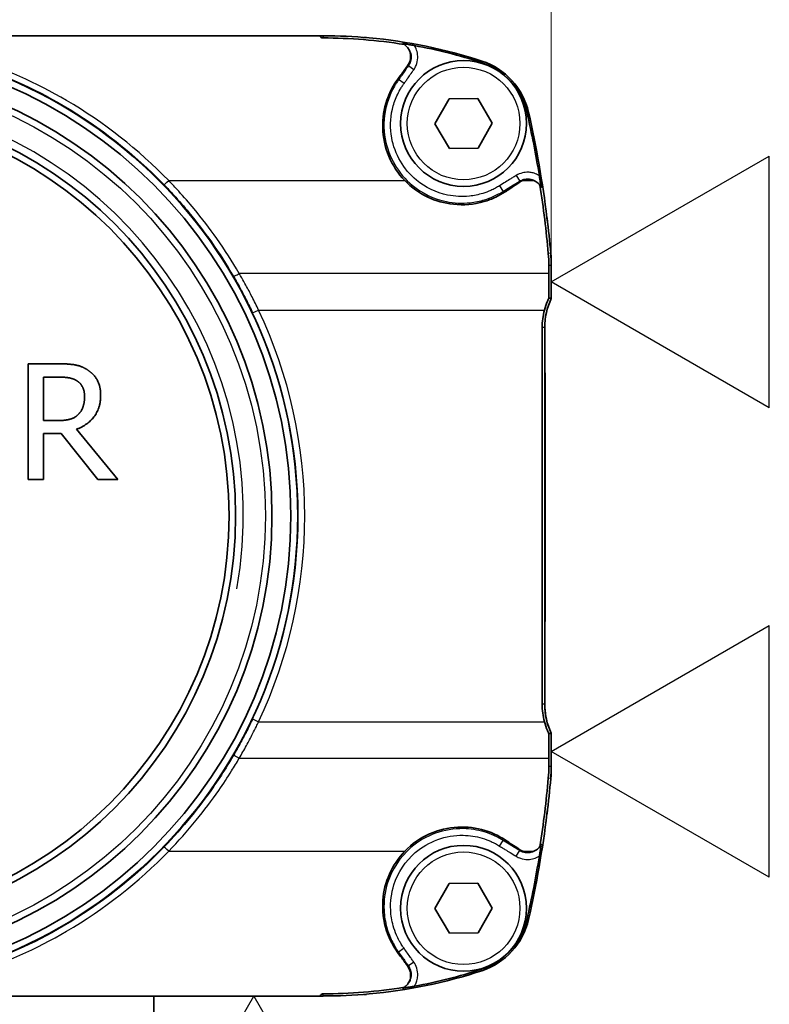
# Model space of a CAD drawing. Header units: millimetres. Extents: x 0 to 420, y 0 to 297.
# Tile 24 of 53: x 256 to 279, y 155 to 185. Entities that reach past the tile are written whole.
import ezdxf
from ezdxf.enums import TextEntityAlignment as Align

# ---------------------------------------------------------------- set-up
doc = ezdxf.new("R2010")
doc.units = ezdxf.units.MM
doc.layers.get('0').update_dxf_attribs({"lineweight": 25})
for name, color, linetype, lineweight in [('Bemaßung (ISO)', 7, 'Continuous', 18), ('Sichtbar (ISO)', 7, 'Continuous', 35), ('Sichtbar schmal (ISO)', 7, 'Continuous', 25), ('Skizziergeometrie (ISO)', 7, 'Continuous', 25), ('Symbole(DIN) 2', 7, 'Continuous', 25)]:
    doc.layers.add(name, color=color, linetype=linetype, lineweight=lineweight)
doc.styles.add('Aktuell-DIN', font='arial.ttf')
doc.styles.add('Notiztext (DIN)', font='isocpeur.ttf')
doc.styles.add('Textstil35', font='arial.ttf')
doc.dimstyles.new('Standard (DIN)', dxfattribs={"dimtxt": 3.5, "dimasz": 2.5, "dimexe": 1, "dimexo": 0, "dimgap": 0.7, "dimtad": 1, "dimtoh": 1, "dimrnd": 1e-08, "dimtxsty": 'Notiztext (DIN)', "dimcen": 0.09, "dimdle": 10, "dimclrd": 256, "dimclre": 256, "dimclrt": 256, "dimazin": 2, "dimtfac": 0.514286, "dimtdec": 4, "dimtmove": 0, "dimatfit": 3, "dimfxl": 1, "dimtolj": 1, "dimlwd": -1, "dimlwe": -1, "dimarcsym": 0})

# ---------------------------------------------------------------- blocks, each defined once
blk = doc.blocks.new('*D18')
at = {"layer": 'Bemaßung (ISO)', "transparency": 16777216}
for p, q in [((265.164, 184.181), (220.696, 184.181)), ((221.696, 157.681), (221.696, 181.681)), ((265.164, 155.181), (220.696, 155.181))]:
    blk.add_line(p, q, dxfattribs=at)
for points in [[(221.28, 181.681), (222.113, 181.681), (221.696, 184.181)], [(221.28, 157.681), (222.113, 157.681), (221.696, 155.181)]]:
    blk.add_solid(points, dxfattribs=at)
at = {"layer": 'Defpoints', "color": 0, "transparency": 16777216}
for p in [(221.696, 184.181), (265.164, 184.181), (265.164, 155.181)]:
    blk.add_point(p, dxfattribs=at)
at = {"layer": 'Bemaßung (ISO)', "transparency": 16777216, "insert": (210.963, 169.681), "char_height": 3.5, "attachment_point": 2, "rotation": 90, "style": 'Notiztext (DIN)'}
blk.add_mtext('\\A1;29{\\P(1.142")}', dxfattribs=at)
blk = doc.blocks.new('*D19')
at = {"layer": 'Bemaßung (ISO)', "transparency": 16777216}
for p, q in [((228.066, 177.247), (228.066, 193.66)), ((272.066, 177.247), (272.066, 193.66)), ((230.566, 192.66), (269.566, 192.66))]:
    blk.add_line(p, q, dxfattribs=at)
for points in [[(230.566, 193.077), (230.566, 192.244), (228.066, 192.66)], [(269.566, 193.077), (269.566, 192.244), (272.066, 192.66)]]:
    blk.add_solid(points, dxfattribs=at)
at = {"layer": 'Defpoints', "color": 0, "transparency": 16777216}
for p in [(272.066, 192.66), (228.066, 177.247), (272.066, 177.247)]:
    blk.add_point(p, dxfattribs=at)
at = {"layer": 'Bemaßung (ISO)', "transparency": 16777216, "insert": (250.066, 203.394), "char_height": 3.5, "attachment_point": 2, "style": 'Notiztext (DIN)'}
blk.add_mtext('\\A1;44{\\P(1.732")}', dxfattribs=at)
blk = doc.blocks.new('Spezielle Angaben')
at = {"layer": 'Skizziergeometrie (ISO)'}
for p, q in [((0, 0), (6.582, 3.8)), ((6.582, -3.8), (6.582, 3.8)), ((6.582, -3.8), (0, 0))]:
    blk.add_line(p, q, dxfattribs=at)
at = {"layer": 'Symbole(DIN) 2', "color": 7, "style": 'Aktuell-DIN'}
blk.add_attdef('Angaben:', text='', height=3.5, dxfattribs=at).set_placement((10, 2.5), align=Align.TOP_LEFT)
at = {"layer": 'Symbole(DIN) 2', "color": 7, "style": 'Textstil35'}
blk.add_attdef('Position:', text='', height=2.5, dxfattribs=at).set_placement((2.5, 0), align=Align.MIDDLE_LEFT)

msp = doc.modelspace()

# ---------------------------------------------------------------- linework, layer by layer
at = {"layer": 'Sichtbar (ISO)'}
for p, q in [((265.08, 184.181), (251.158, 184.181)), ((265.164, 184.181), (265.08, 184.181)), ((265.164, 184.181), (265.176, 184.181)), ((265.176, 184.18), (265.175, 184.18)), ((265.175, 184.114), (265.176, 184.114)), ((266.416, 184.131), (266.489, 184.131)), ((266.489, 184.131), (266.489, 184.125)), ((268.55, 181.524), (268.977, 182.277)), ((268.977, 182.277), (269.843, 182.285)), ((269.843, 182.285), (270.282, 181.538)), ((268.989, 180.778), (268.55, 181.524)), ((270.282, 181.538), (269.855, 180.785)), ((269.855, 180.785), (268.989, 180.778)), ((272.066, 176.243), (272.066, 177.247)), ((272.066, 177.247), (272.066, 176.243)), ((271.79, 175.371), (271.79, 163.991)), ((271.866, 163.991), (271.866, 175.371)), ((271.866, 175.371), (271.866, 163.991)), ((256.268, 170.776), (256.268, 174.276)), ((256.268, 174.276), (257.17, 174.276)), ((271.866, 174.004), (271.876, 174.004)), ((256.733, 172.557), (256.733, 173.873)), ((256.733, 173.873), (257.195, 173.873)), ((271.866, 173.729), (271.876, 173.729)), ((271.866, 173.462), (271.876, 173.462)), ((257.141, 172.557), (256.733, 172.557)), ((257.266, 172.168), (256.733, 172.168)), ((256.733, 172.168), (256.733, 170.776)), ((258.372, 170.776), (257.266, 172.168)), ((257.731, 172.299), (258.976, 170.776)), ((271.866, 172.263), (271.876, 172.263)), ((271.866, 171.406), (271.876, 171.406)), ((271.866, 171.351), (271.876, 171.351)), ((271.866, 171.346), (271.876, 171.346)), ((271.866, 171.344), (271.876, 171.344)), ((271.866, 171.017), (271.876, 171.017)), ((271.876, 171.017), (271.876, 166.491)), ((256.733, 170.776), (256.268, 170.776)), ((258.976, 170.776), (258.372, 170.776)), ((271.866, 166.491), (271.876, 166.491)), ((271.866, 166.491), (271.876, 166.491)), ((271.866, 166.491), (271.876, 166.491)), ((271.866, 166.487), (271.876, 166.487)), ((272.066, 162.115), (272.066, 163.119)), ((272.066, 163.019), (272.066, 162.115)), ((272.066, 163.019), (272.066, 163.019)), ((268.55, 157.824), (268.977, 158.577)), ((268.977, 158.577), (269.843, 158.585)), ((269.843, 158.585), (270.282, 157.838)), ((268.989, 157.078), (268.55, 157.824)), ((270.282, 157.838), (269.855, 157.085)), ((269.855, 157.085), (268.989, 157.078)), ((265.176, 155.249), (265.175, 155.249)), ((266.489, 155.231), (266.416, 155.231)), ((266.489, 155.237), (266.489, 155.231)), ((251.158, 155.181), (265.08, 155.181)), ((260.066, 155.181), (260.066, 154.681)), ((265.08, 155.181), (265.164, 155.181)), ((265.176, 155.181), (265.164, 155.181)), ((265.175, 155.182), (265.176, 155.182))]:
    msp.add_line(p, q, dxfattribs=at)
for centre, radius in [((250.066, 169.681), 14.341), ((250.066, 169.681), 14.137), ((250.066, 169.681), 13.565), ((269.416, 181.531), 1.9), ((250.066, 169.681), 12.468), ((250.066, 169.681), 12.268), ((269.416, 157.831), 1.9)]:
    msp.add_circle(centre, radius, dxfattribs=at)
for centre, radius, start, end in [((265.176, 168.789), 15.392, 84.8188, 90), ((265.176, 168.789), 15.391, 84.8235, 90), ((265.176, 168.789), 15.392, 71.8658, 84.8188), ((265.176, 168.789), 15.345, 71.8658, 79.6574), ((269.305, 181.396), 2.079, 12.7634, 71.8658), ((269.305, 181.396), 2.126, 12.7634, 71.8658), ((239.665, 174.682), 32.47, 9.3426, 12.7634), ((239.665, 174.682), 32.517, 7.064, 12.7634), ((239.665, 174.682), 32.517, 5.1656, 7.064), ((239.665, 174.682), 32.517, 5.1656, 7.0619), ((268.037, 177.247), 4.028, 0, 5.1656), ((268.037, 177.247), 4.029, 0, 5.1656), ((273.866, 175.371), 2.001, 154.1624, 180), ((273.866, 175.371), 2, 154.1581, 180), ((273.866, 175.371), 2.077, 165.3204, 180), ((273.866, 163.991), 2.077, 180, 194.6796), ((273.866, 163.991), 2.001, 180, 205.8376), ((273.866, 163.991), 2, 180, 201.5624), ((271.913, 163.219), 0.1, 15.161, 21.5624), ((268.037, 162.115), 4.028, 354.8344, 0), ((268.037, 162.115), 4.029, 354.8344, 0), ((239.665, 164.68), 32.517, 352.9381, 354.8344), ((239.665, 164.68), 32.517, 352.936, 354.8344), ((239.665, 164.68), 32.517, 347.2366, 352.936), ((239.665, 164.68), 32.47, 347.2366, 350.6574), ((269.305, 157.966), 2.079, 288.1342, 347.2366), ((269.305, 157.966), 2.126, 288.1342, 347.2366), ((265.176, 170.573), 15.392, 275.1812, 288.1342), ((265.176, 170.573), 15.345, 280.3426, 288.1342), ((265.176, 170.573), 15.391, 270, 275.1765), ((265.176, 170.573), 15.392, 270, 275.1812)]:
    msp.add_arc(centre, radius, start, end, dxfattribs=at)
for centre, major_axis, ratio, start_param, end_param in [((265.175, 184.28), (0, -0.1), 0.999914, 6.168713, 6.283185), ((274.971, 168.789), (19.594, 0), 0.866075, 2.014154, 2.014228), ((239.665, 195.022), (0, -40.686), 0.866075, 1.157468, 1.157503), ((273.336, 171.31), (0, -103), 0.013091, 4.65472, 4.657097), ((272.251, 175.897), (0, -20), 0.013091, 4.657097, 4.694241), ((272.251, 163.465), (0, -20), 0.013091, 4.730537, 4.767681), ((273.336, 168.052), (0, -103), 0.013091, 4.767681, 4.770058), ((239.665, 144.34), (0, -40.686), 0.866075, 1.984089, 1.984124), ((274.971, 170.573), (-19.594, 0), 0.866075, 1.127365, 1.127439), ((265.175, 155.082), (0, 0.1), 0.999914, 0, 0.114472)]:
    msp.add_ellipse(centre, major_axis=major_axis, ratio=ratio, start_param=start_param, end_param=end_param, dxfattribs=at)
for points, knots in [([(265.08, 184.181), (265.081, 184.179), (265.082, 184.177), (265.088, 184.163), (265.095, 184.152), (265.113, 184.134), (265.124, 184.126), (265.149, 184.116), (265.162, 184.114), (265.175, 184.114)], [0.0183877, 0.0183877, 0.0183877, 0.0183877, 0.01896381, 0.01896381, 0.02277491, 0.02277491, 0.02653956, 0.02653956, 0.03030422, 0.03030422, 0.03030422, 0.03030422]), ([(267.931, 183.885), (267.881, 183.894), (267.831, 183.903), (267.728, 183.92), (267.679, 183.927), (267.626, 183.936), (267.605, 183.939), (267.582, 183.942), (267.577, 183.943), (267.572, 183.943), (267.57, 183.944), (267.568, 183.944), (267.568, 183.944), (267.568, 183.944)], [0, 0, 0, 0, 0.01529693, 0.01529693, 0.03309888, 0.03309888, 0.04266065, 0.04266065, 0.04794593, 0.04794593, 0.05088149, 0.05088149, 0.05371994, 0.05371994, 0.05371994, 0.05371994]), ([(267.719, 183.268), (267.739, 183.296), (267.769, 183.341), (267.811, 183.456), (267.82, 183.515), (267.815, 183.633), (267.802, 183.69), (267.752, 183.795), (267.718, 183.841), (267.661, 183.893), (267.647, 183.905), (267.631, 183.915)], [0, 0, 0, 0, 0.01064622, 0.01064622, 0.02061815, 0.02061815, 0.03045675, 0.03045675, 0.0401093, 0.0401093, 0.04328918, 0.04328918, 0.04328918, 0.04328918]), ([(267.525, 182.997), (267.557, 183.042), (267.589, 183.086), (267.654, 183.177), (267.686, 183.222), (267.719, 183.268)], [0, 0, 0, 0, 0.01663357, 0.01663357, 0.03346686, 0.03346686, 0.03346686, 0.03346686]), ([(267.642, 179.808), (267.436, 180.022), (267.271, 180.272), (267.043, 180.82), (266.98, 181.113), (266.967, 181.69), (267.01, 181.971), (267.168, 182.433), (267.259, 182.618), (267.451, 182.907), (267.517, 182.985), (267.525, 182.997)], [0.0027558, 0.0027558, 0.0027558, 0.0027558, 0.0921597, 0.0921597, 0.1815026, 0.1815026, 0.2664349, 0.2664349, 0.3286928, 0.3286928, 0.370602, 0.370602, 0.370602, 0.370602]), ([(271.758, 179.594), (271.759, 179.594), (271.759, 179.595), (271.758, 179.6), (271.757, 179.604), (271.756, 179.617), (271.754, 179.629), (271.748, 179.671), (271.743, 179.705), (271.732, 179.777), (271.727, 179.812), (271.716, 179.883), (271.71, 179.918), (271.704, 179.953)], [0, 0, 0, 0, 0.00215043, 0.00215043, 0.00482619, 0.00482619, 0.00922794, 0.00922794, 0.01624316, 0.01624316, 0.02226624, 0.02226624, 0.02799289, 0.02799289, 0.02799289, 0.02799289]), ([(270.73, 179.507), (270.723, 179.502), (270.699, 179.486), (270.576, 179.406), (270.484, 179.354), (270.271, 179.253), (270.15, 179.207), (269.729, 179.086), (269.418, 179.058), (268.842, 179.119), (268.579, 179.193), (268.076, 179.433), (267.841, 179.602), (267.642, 179.808)], [0, 0, 0, 0, 0.00277175, 0.00277175, 0.01071671, 0.01071671, 0.02029997, 0.02029997, 0.04320878, 0.04320878, 0.06329757, 0.06329757, 0.08457191, 0.08457191, 0.08457191, 0.08457191]), ([(271.116, 179.763), (271.052, 179.72), (270.987, 179.677), (270.859, 179.592), (270.794, 179.549), (270.73, 179.507)], [0, 0, 0, 0, 0.02321085, 0.02321085, 0.04635104, 0.04635104, 0.04635104, 0.04635104]), ([(271.54, 179.808), (271.503, 179.823), (271.464, 179.833), (271.374, 179.844), (271.323, 179.841), (271.249, 179.824), (271.225, 179.817), (271.202, 179.808)], [0.00463113, 0.00463113, 0.00463113, 0.00463113, 0.01670397, 0.01670397, 0.03196416, 0.03196416, 0.03939169, 0.03939169, 0.03939169, 0.03939169]), ([(271.723, 179.669), (271.707, 179.689), (271.69, 179.707), (271.633, 179.76), (271.589, 179.788), (271.54, 179.808)], [0.02641172, 0.02641172, 0.02641172, 0.02641172, 0.03395513, 0.03395513, 0.04969609, 0.04969609, 0.04969609, 0.04969609]), ([(271.99, 176.26), (271.975, 176.229), (271.961, 176.197), (271.911, 176.078), (271.881, 175.988), (271.857, 175.897)], [0.22496185, 0.22496185, 0.22496185, 0.22496185, 0.23473565, 0.23473565, 0.26145016, 0.26145016, 0.26145016, 0.26145016]), ([(271.876, 174.004), (271.876, 174.004), (271.876, 174.004), (271.876, 173.983), (271.876, 173.798), (271.876, 173.729)], [-0.07596295, -0.07596295, -0.07596295, -0.07596295, -0.07199221, -0.07199221, 0, 0, 0, 0]), ([(271.876, 173.729), (271.876, 173.67), (271.876, 173.647), (271.876, 173.561), (271.876, 173.516), (271.876, 173.462)], [-0.2095518, -0.2095518, -0.2095518, -0.2095518, -0.18410842, -0.18410842, -0.16456896, -0.16456896, -0.16456896, -0.16456896]), ([(271.876, 173.462), (271.876, 173.317), (271.876, 173.18), (271.876, 172.697), (271.876, 172.487), (271.876, 172.263)], [-0.3139342, -0.3139342, -0.3139342, -0.3139342, -0.1307295, -0.1307295, 0, 0, 0, 0]), ([(271.876, 171.351), (271.876, 171.351), (271.876, 171.351), (271.876, 171.349), (271.876, 171.347), (271.876, 171.346)], [-0.02306188, -0.02306188, -0.02306188, -0.02306188, -0.01153104, -0.01153104, 0, 0, 0, 0]), ([(271.876, 171.344), (271.876, 171.344), (271.876, 171.342), (271.876, 171.304), (271.876, 171.281), (271.876, 171.214), (271.876, 171.175), (271.876, 171.082), (271.876, 171.054), (271.876, 171.017)], [-0.03734187, -0.03734187, -0.03734187, -0.03734187, -0.02637236, -0.02637236, -0.01917526, -0.01917526, -0.01156827, -0.01156827, 0, 0, 0, 0]), ([(271.876, 166.491), (271.876, 166.491), (271.876, 166.491), (271.876, 166.491), (271.876, 166.491), (271.876, 166.491)], [-0.009869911, -0.009869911, -0.009869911, -0.009869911, -0.006614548, -0.006614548, 0, 0, 0, 0]), ([(271.876, 166.49), (271.876, 166.489), (271.876, 166.488), (271.876, 166.487), (271.876, 166.487), (271.876, 166.487)], [-0.1429998, -0.1429998, -0.1429998, -0.1429998, -0.0576008, -0.0576008, 0, 0, 0, 0]), ([(271.857, 163.465), (271.881, 163.374), (271.911, 163.284), (271.961, 163.165), (271.975, 163.133), (271.99, 163.102)], [0.36467136, 0.36467136, 0.36467136, 0.36467136, 0.39138587, 0.39138587, 0.40115968, 0.40115968, 0.40115968, 0.40115968]), ([(267.642, 159.554), (267.856, 159.776), (268.11, 159.954), (268.661, 160.199), (268.951, 160.268), (269.522, 160.295), (269.798, 160.261), (270.229, 160.129), (270.39, 160.059), (270.587, 159.948), (270.63, 159.922), (270.702, 159.875), (270.723, 159.86), (270.73, 159.855)], [0.0002384, 0.0002384, 0.0002384, 0.0002384, 0.0926244, 0.0926244, 0.1813188, 0.1813188, 0.2640356, 0.2640356, 0.3165978, 0.3165978, 0.3319264, 0.3319264, 0.3421054, 0.3421054, 0.3421054, 0.3421054]), ([(270.73, 159.855), (270.794, 159.813), (270.859, 159.77), (270.987, 159.685), (271.052, 159.642), (271.116, 159.6)], [0, 0, 0, 0, 0.02313916, 0.02313916, 0.04635103, 0.04635103, 0.04635103, 0.04635103]), ([(271.54, 159.554), (271.593, 159.576), (271.641, 159.608), (271.697, 159.662), (271.71, 159.677), (271.723, 159.693)], [0.0004588, 0.0004588, 0.0004588, 0.0004588, 0.01759576, 0.01759576, 0.02373277, 0.02373277, 0.02373277, 0.02373277]), ([(271.704, 159.409), (271.712, 159.458), (271.72, 159.508), (271.738, 159.624), (271.747, 159.685), (271.755, 159.738), (271.756, 159.749), (271.758, 159.76), (271.758, 159.763), (271.759, 159.768), (271.759, 159.768), (271.758, 159.768)], [0, 0, 0, 0, 0.01503811, 0.01503811, 0.03741187, 0.03741187, 0.04687079, 0.04687079, 0.05200051, 0.05200051, 0.05682005, 0.05682005, 0.05682005, 0.05682005]), ([(267.525, 156.365), (267.522, 156.37), (267.51, 156.384), (267.399, 156.527), (267.215, 156.778), (266.995, 157.447), (266.956, 157.76), (266.999, 158.343), (267.065, 158.61), (267.289, 159.116), (267.447, 159.352), (267.642, 159.554)], [0, 0, 0, 0, 0.00157898, 0.00157898, 0.01117976, 0.01117976, 0.01884989, 0.01884989, 0.02552086, 0.02552086, 0.03240701, 0.03240701, 0.03240701, 0.03240701]), ([(271.202, 159.554), (271.243, 159.538), (271.286, 159.528), (271.372, 159.519), (271.414, 159.521), (271.484, 159.535), (271.513, 159.543), (271.54, 159.554)], [0.004726, 0.004726, 0.004726, 0.004726, 0.01800862, 0.01800862, 0.03057725, 0.03057725, 0.03956399, 0.03956399, 0.03956399, 0.03956399]), ([(267.719, 156.094), (267.686, 156.14), (267.654, 156.185), (267.589, 156.276), (267.557, 156.321), (267.525, 156.365)], [0, 0, 0, 0, 0.01683135, 0.01683135, 0.03346686, 0.03346686, 0.03346686, 0.03346686]), ([(267.631, 155.447), (267.665, 155.471), (267.696, 155.499), (267.757, 155.576), (267.784, 155.626), (267.815, 155.732), (267.821, 155.787), (267.813, 155.894), (267.799, 155.945), (267.758, 156.037), (267.736, 156.071), (267.719, 156.094)], [0.02231047, 0.02231047, 0.02231047, 0.02231047, 0.03490175, 0.03490175, 0.05193974, 0.05193974, 0.06849074, 0.06849074, 0.08434196, 0.08434196, 0.09876575, 0.09876575, 0.09876575, 0.09876575]), ([(265.175, 155.249), (265.162, 155.249), (265.149, 155.246), (265.124, 155.236), (265.113, 155.228), (265.095, 155.21), (265.088, 155.199), (265.082, 155.185), (265.081, 155.183), (265.08, 155.181)], [0.03030424, 0.03030424, 0.03030424, 0.03030424, 0.03406889, 0.03406889, 0.03783355, 0.03783355, 0.04164465, 0.04164465, 0.04222076, 0.04222076, 0.04222076, 0.04222076]), ([(267.568, 155.418), (267.568, 155.418), (267.569, 155.418), (267.574, 155.419), (267.578, 155.419), (267.593, 155.422), (267.607, 155.424), (267.643, 155.429), (267.676, 155.434), (267.748, 155.446), (267.785, 155.452), (267.858, 155.464), (267.895, 155.471), (267.931, 155.478)], [0, 0, 0, 0, 0.00209389, 0.00209389, 0.00469564, 0.00469564, 0.01000936, 0.01000936, 0.02153414, 0.02153414, 0.03204128, 0.03204128, 0.04202857, 0.04202857, 0.04202857, 0.04202857])]:
    msp.add_open_spline(points, degree=3, knots=knots, dxfattribs=at)
for points, degree in [([(265.176, 184.114), (265.979, 184.114), (266.805, 184.05), (267.631, 183.915)], 3), ([(267.631, 183.915), (267.617, 183.923), (267.597, 183.933), (267.568, 183.944)], 3), ([(267.72, 183.833), (267.722, 183.83), (267.724, 183.828), (267.726, 183.826)], 3), ([(271.202, 179.808), (271.172, 179.796), (271.143, 179.78), (271.116, 179.763)], 3), ([(271.642, 179.75), (271.645, 179.748), (271.648, 179.745), (271.651, 179.742)], 3), ([(271.758, 179.594), (271.746, 179.63), (271.732, 179.654), (271.723, 179.669)], 3), ([(271.723, 179.669), (271.829, 178.979), (271.913, 178.29), (271.974, 177.603)], 3), ([(271.974, 177.603), (271.985, 177.483), (271.99, 177.364), (271.99, 177.247)], 3), ([(272.066, 176.243), (272.028, 176.252), (271.99, 176.26)], 2), ([(257.17, 174.276), (257.47, 174.276), (257.876, 174.21), (258.06, 174.091)], 2), ([(258.06, 174.091), (258.245, 173.972), (258.457, 173.6), (258.457, 173.325)], 2), ([(257.195, 173.873), (257.388, 173.873), (257.652, 173.819), (257.751, 173.754)], 2), ([(257.751, 173.754), (257.865, 173.677), (257.972, 173.442), (257.972, 173.288)], 2), ([(258.457, 173.325), (258.457, 172.942), (258.066, 172.423), (257.731, 172.299)], 2), ([(257.972, 173.288), (257.972, 173.107), (257.876, 172.835), (257.774, 172.738)], 2), ([(257.774, 172.738), (257.663, 172.628), (257.343, 172.557), (257.141, 172.557)], 2), ([(271.876, 172.263), (271.876, 171.923), (271.876, 171.639), (271.876, 171.406)], 3), ([(271.876, 171.406), (271.876, 171.388), (271.876, 171.369), (271.876, 171.351)], 3), ([(271.876, 171.346), (271.876, 171.345), (271.876, 171.345), (271.876, 171.344)], 3), ([(271.876, 166.492), (271.876, 166.491), (271.876, 166.491), (271.876, 166.491)], 3), ([(272.066, 163.119), (272.028, 163.111), (271.99, 163.102)], 2), ([(271.99, 162.115), (271.99, 161.998), (271.985, 161.879), (271.974, 161.759)], 3), ([(271.974, 161.759), (271.913, 161.072), (271.829, 160.383), (271.723, 159.693)], 3), ([(271.723, 159.693), (271.732, 159.708), (271.746, 159.732), (271.758, 159.768)], 3), ([(271.116, 159.6), (271.143, 159.582), (271.172, 159.567), (271.202, 159.554)], 3), ([(271.651, 159.62), (271.648, 159.617), (271.645, 159.615), (271.642, 159.612)], 3), ([(267.726, 155.536), (267.724, 155.534), (267.722, 155.532), (267.72, 155.529)], 3), ([(267.631, 155.447), (266.805, 155.313), (265.979, 155.249), (265.176, 155.249)], 3), ([(267.568, 155.418), (267.597, 155.429), (267.617, 155.439), (267.631, 155.447)], 3)]:
    msp.add_open_spline(points, degree=degree, dxfattribs=at)
at = {"layer": 'Sichtbar schmal (ISO)'}
for p, q in [((265.175, 184.114), (265.175, 184.18)), ((265.176, 184.18), (265.176, 184.114)), ((267.913, 183.156), (267.75, 183.271)), ((269.967, 183.417), (269.952, 183.372)), ((267.619, 182.74), (267.456, 182.856)), ((271.378, 181.866), (271.332, 181.856)), ((271.006, 179.962), (271.111, 179.791)), ((260.511, 179.808), (267.642, 179.808)), ((270.503, 179.651), (270.609, 179.481)), ((271.202, 179.808), (271.54, 179.808)), ((272.049, 177.61), (271.974, 177.603)), ((272.066, 177.247), (271.99, 177.247)), ((271.99, 177.003), (262.641, 177.003)), ((263.047, 175.812), (263.228, 175.897)), ((263.228, 175.897), (271.857, 175.897)), ((271.866, 175.371), (271.79, 175.371)), ((271.866, 163.991), (271.79, 163.991)), ((263.047, 163.55), (263.228, 163.465)), ((263.228, 163.465), (271.857, 163.465)), ((262.641, 162.36), (271.99, 162.36)), ((272.066, 162.115), (271.99, 162.115)), ((272.049, 161.752), (271.974, 161.759)), ((270.503, 159.711), (270.609, 159.881)), ((260.511, 159.554), (267.642, 159.554)), ((271.006, 159.401), (271.111, 159.571)), ((271.202, 159.554), (271.54, 159.554)), ((271.378, 157.496), (271.332, 157.507)), ((267.619, 156.622), (267.456, 156.507)), ((267.913, 156.207), (267.75, 156.091)), ((269.967, 155.946), (269.952, 155.99)), ((265.175, 155.182), (265.175, 155.249)), ((265.176, 155.182), (265.176, 155.249))]:
    msp.add_line(p, q, dxfattribs=at)
for centre, radius in [((269.416, 181.531), 1.7), ((250.066, 169.681), 13.365), ((269.416, 157.831), 1.7)]:
    msp.add_circle(centre, radius, dxfattribs=at)
for radius, start, end in [(12.7, 350, 260), (14.356, 334.7185, 25.2815), (14.556, 334.7185, 25.2815)]:
    msp.add_arc((250.066, 169.681), radius, start, end, dxfattribs=at)
for centre, major_axis, ratio, start_param, end_param in [((260.511, 179.824), (-0.144, -0.139), 0.059341, 0.017484, 1.513353), ((262.641, 177.014), (-0.173, -0.101), 0.047781, 0.017473, 1.542994), ((262.641, 162.349), (-0.173, 0.101), 0.047781, 4.740191, 6.265712), ((260.511, 159.538), (-0.144, 0.139), 0.059341, 4.769832, 6.265701)]:
    msp.add_ellipse(centre, major_axis=major_axis, ratio=ratio, start_param=start_param, end_param=end_param, dxfattribs=at)
for points, knots in [([(239.765, 179.685), (240.427, 180.369), (241.165, 180.993), (243.228, 182.406), (244.624, 183.065), (247.823, 183.986), (249.633, 184.154), (253.486, 183.79), (255.532, 183.128), (258.44, 181.421), (259.469, 180.612), (260.368, 179.685)], [0, 0, 0, 0, 0.290214, 0.290214, 0.754557, 0.754557, 1.29682, 1.29682, 1.928198, 1.928198, 2.321713, 2.321713, 2.321713, 2.321713]), ([(260.511, 179.808), (259.6, 180.746), (258.557, 181.564), (255.608, 183.29), (253.534, 183.96), (251.341, 184.166), (251.249, 184.174), (251.158, 184.181)], [-2.321713, -2.321713, -2.321713, -2.321713, -1.928198, -1.928198, -1.29682, -1.29682, -1.269349, -1.269349, -1.269349, -1.269349]), ([(267.726, 183.826), (267.741, 183.808), (267.755, 183.789), (267.813, 183.695), (267.836, 183.608), (267.832, 183.466), (267.82, 183.412), (267.786, 183.329), (267.769, 183.299), (267.75, 183.271)], [0.03149172, 0.03149172, 0.03149172, 0.03149172, 0.0416288, 0.0416288, 0.07915335, 0.07915335, 0.10260619, 0.10260619, 0.11726422, 0.11726422, 0.11726422, 0.11726422]), ([(267.913, 183.156), (267.941, 183.195), (267.965, 183.239), (268.014, 183.357), (268.031, 183.435), (268.037, 183.64), (268.004, 183.767), (267.936, 183.877), (267.933, 183.881), (267.931, 183.885)], [-0.11726422, -0.11726422, -0.11726422, -0.11726422, -0.10260619, -0.10260619, -0.07915335, -0.07915335, -0.0416288, -0.0416288, -0.0403405, -0.0403405, -0.0403405, -0.0403405]), ([(267.75, 183.271), (267.715, 183.222), (267.68, 183.173), (267.614, 183.079), (267.583, 183.035), (267.532, 182.963), (267.512, 182.935), (267.48, 182.89), (267.468, 182.873), (267.456, 182.856)], [0, 0, 0, 0, 0.01806187, 0.01806187, 0.03434299, 0.03434299, 0.04451868, 0.04451868, 0.0508785, 0.0508785, 0.0508785, 0.0508785]), ([(267.619, 182.74), (267.631, 182.757), (267.644, 182.775), (267.676, 182.82), (267.695, 182.847), (267.746, 182.919), (267.777, 182.964), (267.843, 183.057), (267.878, 183.106), (267.913, 183.156)], [-0.0508785, -0.0508785, -0.0508785, -0.0508785, -0.04451868, -0.04451868, -0.03434299, -0.03434299, -0.01806187, -0.01806187, 0, 0, 0, 0]), ([(267.456, 182.856), (267.438, 182.831), (267.412, 182.793), (267.369, 182.727), (267.349, 182.693), (267.29, 182.591), (267.254, 182.521), (267.157, 182.306), (267.106, 182.157), (267.001, 181.696), (266.993, 181.374), (267.147, 180.52), (267.444, 180.014), (268.162, 179.421), (268.519, 179.25), (269.131, 179.126), (269.374, 179.114), (269.76, 179.155), (269.908, 179.185), (270.141, 179.256), (270.229, 179.288), (270.368, 179.349), (270.42, 179.375), (270.518, 179.427), (270.567, 179.455), (270.609, 179.481)], [0, 0, 0, 0, 0.0107716, 0.0107716, 0.0215431, 0.0215431, 0.0430863, 0.0430863, 0.0861725, 0.0861725, 0.172345, 0.172345, 0.3227597, 0.3227597, 0.427416, 0.427416, 0.4928261, 0.4928261, 0.5337075, 0.5337075, 0.5592583, 0.5592583, 0.5752276, 0.5752276, 0.5897423, 0.5897423, 0.5897423, 0.5897423]), ([(270.503, 179.651), (270.462, 179.626), (270.42, 179.602), (270.331, 179.554), (270.283, 179.53), (270.156, 179.475), (270.076, 179.445), (269.862, 179.38), (269.727, 179.352), (269.373, 179.315), (269.151, 179.326), (268.591, 179.44), (268.264, 179.596), (267.607, 180.139), (267.335, 180.602), (267.195, 181.383), (267.202, 181.678), (267.298, 182.099), (267.344, 182.236), (267.433, 182.433), (267.466, 182.497), (267.52, 182.59), (267.539, 182.621), (267.578, 182.681), (267.599, 182.711), (267.619, 182.74)], [-0.5897423, -0.5897423, -0.5897423, -0.5897423, -0.5752276, -0.5752276, -0.5592583, -0.5592583, -0.5337075, -0.5337075, -0.4928261, -0.4928261, -0.427416, -0.427416, -0.3227597, -0.3227597, -0.172345, -0.172345, -0.0861725, -0.0861725, -0.0430863, -0.0430863, -0.0215431, -0.0215431, -0.0107716, -0.0107716, 0, 0, 0, 0]), ([(271.006, 179.962), (270.985, 179.949), (270.964, 179.936), (270.91, 179.902), (270.876, 179.881), (270.789, 179.828), (270.736, 179.794), (270.622, 179.725), (270.563, 179.688), (270.503, 179.651)], [-0.05908619, -0.05908619, -0.05908619, -0.05908619, -0.05170042, -0.05170042, -0.03988318, -0.03988318, -0.0209756, -0.0209756, 0, 0, 0, 0]), ([(271.704, 179.953), (271.697, 179.958), (271.689, 179.963), (271.641, 179.992), (271.597, 180.012), (271.53, 180.034), (271.507, 180.04), (271.447, 180.053), (271.409, 180.057), (271.311, 180.061), (271.25, 180.054), (271.126, 180.023), (271.063, 179.997), (271.006, 179.962)], [-0.07316439, -0.07316439, -0.07316439, -0.07316439, -0.07050267, -0.07050267, -0.05640213, -0.05640213, -0.04935187, -0.04935187, -0.03807144, -0.03807144, -0.02002276, -0.02002276, 0, 0, 0, 0]), ([(260.368, 179.685), (260.469, 179.581), (260.568, 179.475), (260.822, 179.196), (260.975, 179.021), (261.36, 178.555), (261.586, 178.259), (262.038, 177.616), (262.261, 177.269), (262.468, 176.913)], [0, 0, 0, 0, 0.0441437, 0.0441437, 0.1147736, 0.1147736, 0.2277815, 0.2277815, 0.3531496, 0.3531496, 0.3531496, 0.3531496]), ([(262.641, 177.003), (262.431, 177.363), (262.205, 177.715), (261.747, 178.364), (261.517, 178.664), (261.127, 179.136), (260.972, 179.313), (260.714, 179.596), (260.613, 179.702), (260.511, 179.808)], [-0.3531496, -0.3531496, -0.3531496, -0.3531496, -0.2277815, -0.2277815, -0.1147736, -0.1147736, -0.0441437, -0.0441437, 0, 0, 0, 0]), ([(270.609, 179.481), (270.668, 179.518), (270.728, 179.555), (270.841, 179.624), (270.894, 179.657), (270.981, 179.711), (271.015, 179.732), (271.069, 179.766), (271.09, 179.779), (271.111, 179.791)], [0, 0, 0, 0, 0.0209756, 0.0209756, 0.03988318, 0.03988318, 0.05170042, 0.05170042, 0.05908619, 0.05908619, 0.05908619, 0.05908619]), ([(271.111, 179.791), (271.151, 179.816), (271.195, 179.834), (271.281, 179.856), (271.322, 179.86), (271.391, 179.858), (271.417, 179.855), (271.458, 179.846), (271.474, 179.841), (271.521, 179.826), (271.551, 179.812), (271.601, 179.782), (271.622, 179.767), (271.642, 179.75)], [0, 0, 0, 0, 0.02002276, 0.02002276, 0.03807144, 0.03807144, 0.04935187, 0.04935187, 0.05640213, 0.05640213, 0.07050267, 0.07050267, 0.08165794, 0.08165794, 0.08165794, 0.08165794]), ([(263.228, 175.897), (263.164, 176.031), (263.098, 176.164), (262.969, 176.414), (262.906, 176.532), (262.802, 176.722), (262.761, 176.795), (262.693, 176.913), (262.667, 176.958), (262.641, 177.003)], [-0.1261667, -0.1261667, -0.1261667, -0.1261667, -0.0813775, -0.0813775, -0.0410042, -0.0410042, -0.0157708, -0.0157708, 0, 0, 0, 0]), ([(262.468, 176.913), (262.494, 176.868), (262.52, 176.823), (262.586, 176.706), (262.627, 176.634), (262.73, 176.444), (262.792, 176.327), (262.919, 176.077), (262.984, 175.945), (263.047, 175.812)], [0, 0, 0, 0, 0.0157708, 0.0157708, 0.0410042, 0.0410042, 0.0813775, 0.0813775, 0.1261667, 0.1261667, 0.1261667, 0.1261667]), ([(263.047, 163.55), (263.025, 163.503), (263.002, 163.457), (262.944, 163.335), (262.907, 163.261), (262.809, 163.068), (262.747, 162.951), (262.614, 162.705), (262.542, 162.576), (262.468, 162.449)], [0, 0, 0, 0, 0.0157708, 0.0157708, 0.0410042, 0.0410042, 0.0813775, 0.0813775, 0.1261667, 0.1261667, 0.1261667, 0.1261667]), ([(262.641, 162.36), (262.716, 162.487), (262.789, 162.616), (262.924, 162.863), (262.987, 162.981), (263.085, 163.174), (263.123, 163.249), (263.183, 163.371), (263.205, 163.418), (263.228, 163.465)], [-0.1261667, -0.1261667, -0.1261667, -0.1261667, -0.0813775, -0.0813775, -0.0410042, -0.0410042, -0.0157708, -0.0157708, 0, 0, 0, 0]), ([(262.468, 162.449), (262.395, 162.324), (262.32, 162.2), (262.12, 161.879), (261.993, 161.685), (261.648, 161.188), (261.424, 160.89), (260.928, 160.281), (260.654, 159.973), (260.368, 159.677)], [0, 0, 0, 0, 0.0441437, 0.0441437, 0.1147736, 0.1147736, 0.2277815, 0.2277815, 0.3531496, 0.3531496, 0.3531496, 0.3531496]), ([(260.511, 159.554), (260.802, 159.853), (261.08, 160.166), (261.582, 160.782), (261.81, 161.083), (262.159, 161.586), (262.288, 161.783), (262.491, 162.107), (262.567, 162.233), (262.641, 162.36)], [-0.3531496, -0.3531496, -0.3531496, -0.3531496, -0.2277815, -0.2277815, -0.1147736, -0.1147736, -0.0441437, -0.0441437, 0, 0, 0, 0]), ([(270.609, 159.881), (270.567, 159.907), (270.519, 159.935), (270.426, 159.984), (270.379, 160.007), (270.235, 160.072), (270.135, 160.109), (269.832, 160.199), (269.622, 160.232), (268.835, 160.246), (268.263, 160.04), (267.5, 159.381), (267.254, 159.007), (267.038, 158.33), (267.001, 158.047), (267.024, 157.591), (267.052, 157.418), (267.129, 157.143), (267.166, 157.04), (267.237, 156.876), (267.267, 156.815), (267.32, 156.718), (267.342, 156.681), (267.378, 156.622), (267.392, 156.6), (267.416, 156.564), (267.425, 156.55), (267.442, 156.526), (267.45, 156.515), (267.456, 156.507)], [0, 0, 0, 0, 0.0144368, 0.0144368, 0.0288736, 0.0288736, 0.0577472, 0.0577472, 0.1154945, 0.1154945, 0.2719922, 0.2719922, 0.3896552, 0.3896552, 0.4662284, 0.4662284, 0.5140866, 0.5140866, 0.543998, 0.543998, 0.5626926, 0.5626926, 0.5743768, 0.5743768, 0.5816794, 0.5816794, 0.5862435, 0.5862435, 0.5897454, 0.5897454, 0.5897454, 0.5897454]), ([(267.619, 156.622), (267.613, 156.632), (267.606, 156.641), (267.59, 156.663), (267.582, 156.676), (267.56, 156.709), (267.547, 156.729), (267.514, 156.783), (267.494, 156.817), (267.445, 156.906), (267.418, 156.962), (267.353, 157.111), (267.319, 157.206), (267.248, 157.458), (267.223, 157.616), (267.202, 158.033), (267.236, 158.292), (267.433, 158.912), (267.659, 159.254), (268.357, 159.857), (268.88, 160.046), (269.6, 160.032), (269.792, 160.002), (270.07, 159.92), (270.161, 159.886), (270.293, 159.827), (270.336, 159.806), (270.421, 159.76), (270.463, 159.736), (270.503, 159.711)], [-0.5897454, -0.5897454, -0.5897454, -0.5897454, -0.5862435, -0.5862435, -0.5816794, -0.5816794, -0.5743768, -0.5743768, -0.5626926, -0.5626926, -0.543998, -0.543998, -0.5140866, -0.5140866, -0.4662284, -0.4662284, -0.3896552, -0.3896552, -0.2719922, -0.2719922, -0.1154945, -0.1154945, -0.0577472, -0.0577472, -0.0288736, -0.0288736, -0.0144368, -0.0144368, 0, 0, 0, 0]), ([(260.368, 159.677), (259.469, 158.75), (258.44, 157.941), (257.324, 157.286), (255.532, 156.234), (253.486, 155.572), (251.413, 155.376), (249.633, 155.208), (247.823, 155.377), (246.1, 155.873), (244.624, 156.298), (243.228, 156.956), (241.958, 157.826), (241.643, 158.042), (241.337, 158.27), (241.04, 158.51)], [0, 0, 0, 0, 0.393515, 0.393515, 0.393515, 1.024893, 1.024893, 1.024893, 1.567156, 1.567156, 1.567156, 2.031499, 2.031499, 2.031499, 2.146811, 2.146811, 2.146811, 2.146811]), ([(270.503, 159.711), (270.524, 159.698), (270.545, 159.685), (270.6, 159.651), (270.633, 159.631), (270.721, 159.577), (270.774, 159.544), (270.887, 159.474), (270.947, 159.437), (271.006, 159.401)], [-0.05908619, -0.05908619, -0.05908619, -0.05908619, -0.05170042, -0.05170042, -0.03988318, -0.03988318, -0.0209756, -0.0209756, 0, 0, 0, 0]), ([(271.111, 159.571), (271.052, 159.607), (270.992, 159.644), (270.879, 159.714), (270.826, 159.747), (270.738, 159.801), (270.705, 159.822), (270.65, 159.855), (270.629, 159.868), (270.609, 159.881)], [0, 0, 0, 0, 0.0209756, 0.0209756, 0.03988318, 0.03988318, 0.05170042, 0.05170042, 0.05908619, 0.05908619, 0.05908619, 0.05908619]), ([(251.158, 155.181), (251.249, 155.188), (251.341, 155.196), (251.432, 155.204), (253.534, 155.402), (255.608, 156.072), (257.425, 157.135), (258.557, 157.798), (259.6, 158.616), (260.511, 159.554)], [-1.052364, -1.052364, -1.052364, -1.052364, -1.024893, -1.024893, -1.024893, -0.393515, -0.393515, -0.393515, 0, 0, 0, 0]), ([(271.006, 159.401), (271.046, 159.376), (271.089, 159.355), (271.206, 159.315), (271.281, 159.302), (271.479, 159.305), (271.599, 159.341), (271.702, 159.408), (271.703, 159.408), (271.704, 159.409)], [-0.11286818, -0.11286818, -0.11286818, -0.11286818, -0.09875966, -0.09875966, -0.07618602, -0.07618602, -0.0400682, -0.0400682, -0.03970379, -0.03970379, -0.03970379, -0.03970379]), ([(271.642, 159.612), (271.626, 159.598), (271.61, 159.586), (271.522, 159.53), (271.439, 159.504), (271.302, 159.503), (271.25, 159.511), (271.169, 159.539), (271.139, 159.554), (271.111, 159.571)], [0.03121024, 0.03121024, 0.03121024, 0.03121024, 0.0400682, 0.0400682, 0.07618602, 0.07618602, 0.09875966, 0.09875966, 0.11286818, 0.11286818, 0.11286818, 0.11286818]), ([(267.456, 156.507), (267.491, 156.457), (267.525, 156.408), (267.592, 156.315), (267.623, 156.271), (267.674, 156.198), (267.693, 156.171), (267.725, 156.126), (267.737, 156.108), (267.75, 156.091)], [0, 0, 0, 0, 0.01806187, 0.01806187, 0.03434299, 0.03434299, 0.04451868, 0.04451868, 0.0508785, 0.0508785, 0.0508785, 0.0508785]), ([(267.913, 156.207), (267.901, 156.224), (267.888, 156.241), (267.857, 156.286), (267.837, 156.314), (267.786, 156.386), (267.755, 156.43), (267.689, 156.524), (267.654, 156.573), (267.619, 156.622)], [-0.0508785, -0.0508785, -0.0508785, -0.0508785, -0.04451868, -0.04451868, -0.03434299, -0.03434299, -0.01806187, -0.01806187, 0, 0, 0, 0]), ([(267.931, 155.478), (267.951, 155.508), (267.968, 155.541), (267.992, 155.598), (268, 155.621), (268.021, 155.692), (268.03, 155.74), (268.037, 155.868), (268.027, 155.947), (267.984, 156.088), (267.952, 156.151), (267.913, 156.207)], [-0.07692372, -0.07692372, -0.07692372, -0.07692372, -0.06593978, -0.06593978, -0.05861313, -0.05861313, -0.04395985, -0.04395985, -0.0205146, -0.0205146, 0, 0, 0, 0]), ([(267.75, 156.091), (267.777, 156.052), (267.799, 156.008), (267.829, 155.911), (267.836, 155.855), (267.831, 155.767), (267.825, 155.734), (267.811, 155.685), (267.805, 155.669), (267.788, 155.628), (267.775, 155.604), (267.75, 155.566), (267.738, 155.55), (267.726, 155.536)], [0, 0, 0, 0, 0.0205146, 0.0205146, 0.04395985, 0.04395985, 0.05861313, 0.05861313, 0.06593978, 0.06593978, 0.0776624, 0.0776624, 0.0857725, 0.0857725, 0.0857725, 0.0857725])]:
    msp.add_open_spline(points, degree=3, knots=knots, dxfattribs=at)
for points in [[(267.75, 183.271), (267.739, 183.27), (267.729, 183.269), (267.719, 183.268)], [(267.456, 182.856), (267.479, 182.903), (267.502, 182.95), (267.525, 182.997)], [(271.111, 179.791), (271.113, 179.782), (271.115, 179.772), (271.116, 179.763)], [(270.609, 179.481), (270.649, 179.49), (270.69, 179.498), (270.73, 179.507)], [(270.609, 159.881), (270.649, 159.873), (270.69, 159.864), (270.73, 159.855)], [(271.111, 159.571), (271.113, 159.58), (271.115, 159.59), (271.116, 159.6)], [(267.456, 156.507), (267.479, 156.46), (267.502, 156.413), (267.525, 156.365)], [(267.75, 156.091), (267.739, 156.092), (267.729, 156.093), (267.719, 156.094)]]:
    msp.add_open_spline(points, degree=3, dxfattribs=at)

# ---------------------------------------------------------------- block references
for p in [(272.066, 176.745), (272.066, 162.567)]:
    msp.add_blockref('Spezielle Angaben', p)
at = {"rotation": 270}
msp.add_blockref('Spezielle Angaben', (263.08, 155.181), dxfattribs=at)

# ---------------------------------------------------------------- dimensions: what is measured, and where the dimension line sits
at = {"layer": 'Bemaßung (ISO)'}
for base, p1, p2, angle, text, picture, middle in [((272.066, 192.66), (228.066, 177.247), (272.066, 177.247), 180, '<>{\\P(1.732")}', '*D19', (250.066, 192.66)), ((221.696, 184.181), (265.164, 155.181), (265.164, 184.181), 90, '<>{\\P(1.142")}', '*D18', (221.696, 169.681))]:
    dim = msp.add_linear_dim(base=base, p1=p1, p2=p2, angle=angle, text=text, dimstyle='Standard (DIN)', override={"dimtoh": 0, "dimdec": 2, "dimtp": 0, "dimtm": 0, "dimtdec": 4, "dimtofl": 0, "dimatfit": 1, "dimtvp": -0.25}, dxfattribs=at)
    dim.commit()
    dim.dimension.update_dxf_attribs({"geometry": picture, "text_midpoint": middle, "dimtype": 160})

doc.saveas('drawing.dxf')
